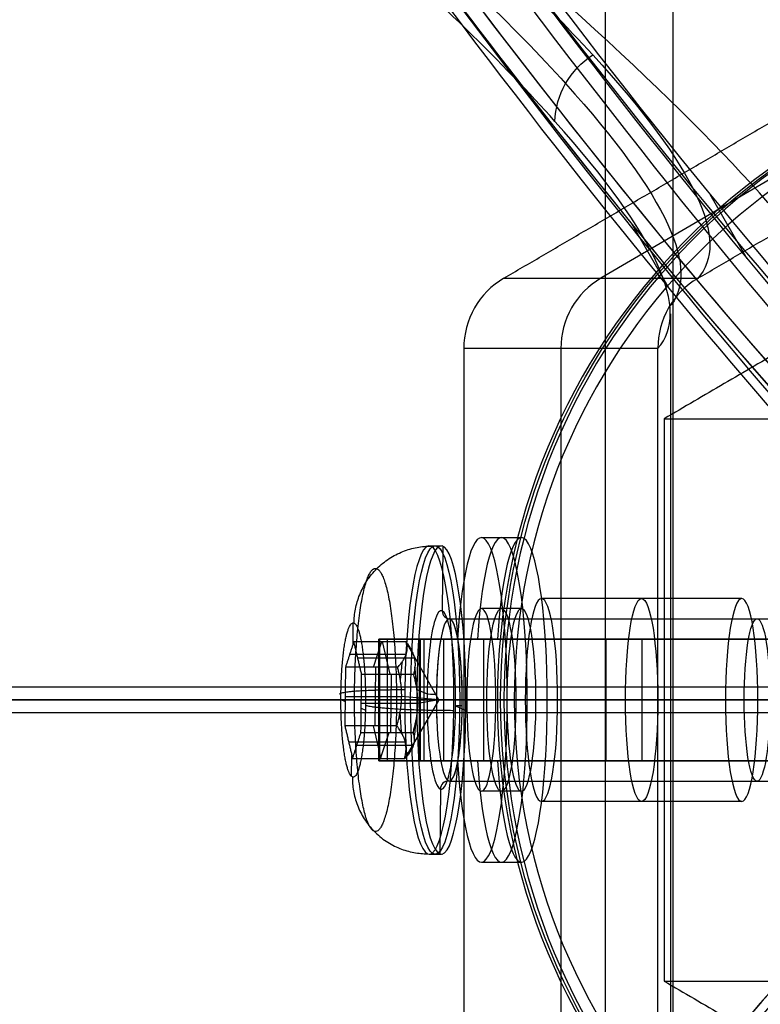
# Model space of a CAD drawing. Header units: millimetres. Extents: x -273 to 273, y -262 to 262.
# Tile 241 of 256: x 126 to 144, y -8 to 17. Entities that reach past the tile are written whole.
import ezdxf

# ---------------------------------------------------------------- set-up
doc = ezdxf.new("R2010")
doc.units = ezdxf.units.MM
doc.header["$MEASUREMENT"] = 0
doc.layers.add('Default', color=7, linetype='Continuous', true_color=0x000000)

# ---------------------------------------------------------------- blocks, each defined once
blk = doc.blocks.new('Block 01')
at = {"layer": 'Default', "color": 9, "true_color": 0xbfbfbf}
for p, q in [((141.906, -10.141, 737.916), (140.987, -11.731, 737.907)), ((143.834, -10.874, 738.037), (142.92, -12.455, 738.028))]:
    blk.add_line(p, q, dxfattribs=at)
at = {"layer": 'Default', "color": 9, "true_color": 0xbfbfbf, "extrusion": (0.85774, 0.495217, -0.137993)}
for centre, radius, start, end in [((0, 799.967, 25.513), 80.7, 199.70547, 75.42562), ((0, 799.967, 25.213), 80.4, 199.723, 75.42562), ((0, 799.967, 26.913), 80.7, 197.4349, 342.5651), ((0, 799.967, 26.913), 80.7, 197.4349, 342.5651), ((0, 799.967, 26.613), 81, 198.23436, 341.76564), ((0, 799.967, 26.913), 79.3, 196.48192, 343.51808), ((0, 799.967, 26.913), 79.3, 199.37151, 343.51808), ((0, 799.967, 26.613), 79, 196.52788, 343.47212), ((0, 799.967, 24.913), 79.3, 196.48192, 343.51808), ((0, 799.967, 24.913), 79.3, 196.48192, 343.51808), ((0, 799.967, 25.213), 79, 196.52788, 343.47212), ((0, 799.967, 25.213), 81, 200.44648, 339.55352), ((0, 799.967, 25.213), 81, 200.44648, 339.55352), ((0, 799.967, 24.913), 80.7, 200.13883, 339.86117), ((0, 799.967, 24.913), 80.7, 200.13883, 339.86117), ((0, 799.967, 25.513), 80.7, 75.42562, 199.70547), ((0, 799.967, 24.913), 80.7, 75.42562, 200.13883), ((0, 799.967, 25.213), 81, 75.42562, 200.44648), ((0, 799.967, 25.213), 80.4, 75.42562, 199.723), ((0, 799.967, 25.213), 79, 196.52788, 244.21292)]:
    blk.add_arc(centre, radius, start, end, dxfattribs=at)
at = {"layer": 'Default', "color": 9, "true_color": 0xbfbfbf, "extrusion": (0.85774, -0.495217, -0.137993)}
for centre, radius, start, end in [((0, 799.967, 24.913), 80.7, 202.9366, 339.86117), ((0, 799.967, 26.613), 81, 196.22804, 341.76564), ((0, 799.967, 25.213), 81, 202.32293, 339.55352), ((0, 799.967, 24.913), 79.3, 199.59856, 343.51808), ((0, 799.967, 26.913), 80.7, 196.27205, 342.5651), ((0, 799.967, 24.913), 79.3, 259.3739, 343.51808), ((0, 799.967, 25.213), 79, 198.22951, 343.47212), ((0, 799.967, 25.213), 79, 258.82755, 343.47212), ((0, 799.967, 26.913), 79.3, 196.48192, 343.51808), ((0, 799.967, 26.613), 79, 196.52788, 343.47212), ((0, 799.967, 26.613), 79, 196.52788, 343.47212)]:
    blk.add_arc(centre, radius, start, end, dxfattribs=at)
at = {"layer": 'Default', "color": 9, "true_color": 0xbfbfbf}
blk.add_rational_spline([(151.532, 0, 761.357), (135.506, 13.154, 708.948), (107.325, 61.964, 708.948), (79.145, 110.775, 708.948), (75.766, 131.231, 761.357)], [0.999999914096, 0.819846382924, 1, 0.819846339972, 1], degree=2, knots=[0, 0, 0, 98.398099, 98.398099, 196.796222, 196.796222, 196.796222], dxfattribs=at)

msp = doc.modelspace()

# ---------------------------------------------------------------- linework, layer by layer
at = {"layer": 'Default', "color": 9, "true_color": 0xbfbfbf}
for p, q in [((140.334, 25.968, -772.625), (140.334, -25.968, -772.625)), ((142, 25.044, -767.89), (142, -25.044, -767.89)), ((155.034, 19.053, -582.809), (140.226, 10.392, -585.201)), ((137.834, 10.392, -570.392), (142.618, 10.392, -600.009)), ((141.937, 9.513, -611.171), (141.937, -9.513, -611.171)), ((141.631, 8.66, -600.168), (136.847, 8.66, -570.552)), ((139.239, 8.66, -585.36), (139.239, -8.66, -585.36)), ((137.28, 4, -582.638), (138.267, 4, -582.478)), ((135.996, 3.8, -582.845), (136.293, 3.8, -582.797)), ((136.333, 3.791, -583.049), (136.316, 2.195, -582.943)), ((143.697, 2.5, -581.601), (138.761, 2.5, -582.398)), ((138.267, 2.25, -582.478), (137.28, 2.25, -582.638)), ((136.49, 2, -582.765), (151.664, 2, -580.314)), ((134.117, 1.382, -583.128), (134.123, 1.9, -583.162)), ((134.755, -1.5, -566.844), (134.755, 1.5, -566.844)), ((135.83, 1.5, -566.462), (134.766, 1.5, -566.634)), ((134.969, -1.5, -565.943), (134.969, 1.5, -565.943)), ((135.353, 1.5, -567.07), (135.189, 1.5, -566.054)), ((137.182, 1.5, -578.897), (135.274, 1.5, -567.083)), ((135.415, 1.5, -566.168), (146.165, 1.5, -544.857)), ((136.722, 1.5, -572.91), (135.734, 1.5, -573.07)), ((135.755, -1.5, -566.844), (135.755, 1.5, -566.844)), ((135.768, 1.5, -567.003), (135.768, -1.5, -567.003)), ((136.349, 1.5, -576.874), (136.349, -1.5, -576.874)), ((136.689, 1.5, -578.977), (137.676, 1.5, -578.817)), ((137.336, 1.5, -576.715), (137.336, -1.5, -576.715)), ((141.237, 1.5, -555.738), (140.344, 1.5, -555.287)), ((140.344, 1.5, -555.287), (140.344, -1.5, -555.287)), ((141.237, 1.5, -555.738), (141.237, -1.5, -555.738)), ((134.621, 0.804, -581.853), (134.828, 1.44, -583.132)), ((134.832, 1.44, -583.131), (135.023, 0.636, -584.315)), ((136.227, 0, -582.808), (135.42, 1.44, -583.036)), ((134.034, 1.125, -582.611), (135.427, 1.125, -582.385)), ((134.233, 1.034, -583.841), (135.626, 1.034, -583.616)), ((134.668, 0.804, -581.845), (134.652, -0.636, -581.749)), ((135.05, -0.804, -584.212), (135.065, 0.636, -584.308)), ((149.803, 0.315, -544.148), (71.281, 0.315, -57.984)), ((135.688, 0.256, -579.054), (135.943, 0.148, -580.63)), ((93.135, 0, -760.524), (187.534, 0, -784.726)), ((96.163, 0, -756.138), (187.838, 0, -779.642)), ((133.818, 0.007, -581.272), (133.921, -0.036, -581.909)), ((133.922, 0.085, -581.917), (135.315, 0.085, -581.692)), ((136.227, 0, -582.808), (135.315, 0.084, -581.691)), ((136.227, 0, -582.808), (135.389, -1.44, -582.845)), ((138.362, 0, -579.93), (136.847, 0, -570.552)), ((136.847, 0, -570.552), (141.783, 0, -569.755)), ((141.631, 0, -600.168), (139.159, 0, -584.866)), ((143.298, 0, -579.133), (141.783, 0, -569.755)), ((146.608, 0, -599.627), (144.095, 0, -584.069)), ((149.492, 0, -544.199), (70.962, 0, -57.984)), ((150.114, 0, -544.098), (71.6, 0, -57.984)), ((134.318, -0.204, -584.371), (134.421, -0.248, -585.007)), ((134.32, -0.083, -584.379), (135.713, -0.083, -584.154)), ((136.921, 0, -580.416), (134.78, 0, -567.162)), ((134.969, 0, -565.943), (145.719, 0, -544.632)), ((135.39, 0, -579.093), (135.687, 0, -579.046)), ((136.227, 0, -582.808), (135.713, -0.084, -584.154)), ((137.908, 0, -580.257), (135.768, 0, -567.003)), ((135.862, 0, -566.393), (146.612, 0, -545.082)), ((136.171, 0, -580.791), (151.345, 0, -578.34)), ((136.602, 0, -586.596), (136.898, 0, -586.548)), ((136.643, -0.148, -584.964), (136.897, -0.256, -586.54)), ((136.809, 0, -584.74), (151.983, 0, -582.289)), ((137.908, 0, -580.257), (136.921, 0, -580.416)), ((138.626, 0, -584.699), (137.639, 0, -584.859)), ((137.918, 0, -586.586), (137.639, 0, -584.859)), ((138.089, 0, -568.832), (137.675, 0, -569.405)), ((137.675, 0, -569.405), (137.834, 0, -570.392)), ((137.834, 0, -570.392), (146.226, 0, -569.037)), ((137.918, 0, -586.586), (138.905, 0, -586.427)), ((151.416, 0, -566.679), (138.089, 0, -568.832)), ((143.298, 0, -579.133), (138.362, 0, -579.93)), ((138.905, 0, -586.427), (138.626, 0, -584.699)), ((144.095, 0, -584.069), (139.159, 0, -584.866)), ((149.803, -0.315, -544.148), (71.281, -0.315, -57.984)), ((134.609, -0.636, -581.756), (134.801, -1.44, -582.94)), ((134.797, -1.44, -582.94), (135.003, -0.804, -584.219)), ((135.404, -1.042, -582.241), (134.011, -1.042, -582.466)), ((135.603, -1.119, -583.473), (134.21, -1.119, -583.698)), ((134.082, -1.885, -582.91), (134.088, -1.367, -582.945)), ((134.766, -1.5, -566.634), (135.83, -1.5, -566.462)), ((135.353, -1.5, -567.07), (135.189, -1.5, -566.054)), ((137.182, -1.5, -578.897), (135.274, -1.5, -567.083)), ((135.415, -1.5, -566.168), (146.165, -1.5, -544.857)), ((135.734, -1.5, -573.07), (136.722, -1.5, -572.91)), ((137.676, -1.5, -578.817), (136.689, -1.5, -578.977)), ((140.344, -1.5, -555.287), (141.237, -1.5, -555.738)), ((136.49, -2, -582.765), (151.664, -2, -580.314)), ((136.269, -2.195, -582.651), (136.252, -3.791, -582.545)), ((138.267, -2.25, -582.478), (137.28, -2.25, -582.638)), ((143.697, -2.5, -581.601), (138.761, -2.5, -582.398)), ((135.996, -3.8, -582.845), (136.293, -3.8, -582.797)), ((137.28, -4, -582.638), (138.267, -4, -582.478))]:
    msp.add_line(p, q, dxfattribs=at)
at = {"layer": 'Default', "color": 9, "true_color": 0xbfbfbf, "extrusion": (-0.159446, -1.42896e-15, 0.987207)}
msp.add_circle((0, 61.124, -584.572), 16, dxfattribs=at)
at = {"layer": 'Default', "color": 9, "true_color": 0xbfbfbf, "extrusion": (0.987207, 6.32869e-18, 0.159446)}
for centre, radius in [((0, -597.072, 41.47), 3.8), ((0, -597.072, 49.509), 2)]:
    msp.add_circle(centre, radius, dxfattribs=at)
at = {"layer": 'Default', "color": 9, "true_color": 0xbfbfbf, "extrusion": (0.987207, 3.54656e-17, 0.159446)}
msp.add_circle((0, -597.072, 46.624), 2.5, dxfattribs=at)
at = {"layer": 'Default', "color": 9, "true_color": 0xbfbfbf, "extrusion": (0.987207, 2.08949e-15, 0.159446)}
msp.add_circle((0, -597.072, 43.124), 2.25, dxfattribs=at)
at = {"layer": 'Default', "color": 9, "true_color": 0xbfbfbf, "extrusion": (0.854946, 0.5, 0.138084)}
for centre, radius, start, end in [((134.437, -607.282, 51.576), 197.521, 181.36435, 226.6146), ((134.437, -607.282, 51.494), 202.521, 181.28999, 226.65913)]:
    msp.add_arc(centre, radius, start, end, dxfattribs=at)
at = {"layer": 'Default', "color": 9, "true_color": 0xbfbfbf, "extrusion": (-0.159446, -7.29776e-15, 0.987207)}
msp.add_arc((0, 61.124, -584.072), 16, 180, 360, dxfattribs=at)
at = {"layer": 'Default', "color": 9, "true_color": 0xbfbfbf, "extrusion": (-0.159446, 0, 0.987207)}
for centre, radius, start, end in [((0, 61.124, -585.072), 16, 180, 0), ((0, 61.124, -583.572), 15.5, 180, 0), ((-8.66, 46.124, -600.072), 2, 210, 270)]:
    msp.add_arc(centre, radius, start, end, dxfattribs=at)
at = {"layer": 'Default', "color": 9, "true_color": 0xbfbfbf, "extrusion": (-0.159446, 2.76445e-12, 0.987207)}
msp.add_arc((-8.66, 46.124, -585.072), 2, 210, 270, dxfattribs=at)
at = {"layer": 'Default', "color": 9, "true_color": 0xbfbfbf, "extrusion": (0.987207, -1.113e-14, 0.159446)}
msp.add_arc((0, -597.072, 42.624), 4, 112.0243, 67.9757, dxfattribs=at)
at = {"layer": 'Default', "color": 9, "true_color": 0xbfbfbf, "extrusion": (0.987207, 2.11812e-15, 0.159446)}
msp.add_arc((0, -597.072, 43.124), 4, 112.0243, 67.9757, dxfattribs=at)
at = {"layer": 'Default', "color": 9, "true_color": 0xbfbfbf, "extrusion": (0.987207, 1.35794e-14, 0.159446)}
msp.add_arc((0, -597.072, 43.624), 4, 112.0243, 67.9757, dxfattribs=at)
at = {"layer": 'Default', "color": 9, "true_color": 0xbfbfbf, "extrusion": (0.987207, -2.25445e-14, 0.159446)}
msp.add_arc((0, -597.072, 41.324), 3.8, 356.1423, 266.1423, dxfattribs=at)
at = {"layer": 'Default', "color": 9, "true_color": 0xbfbfbf, "extrusion": (0.987207, 4.82253e-16, 0.159446)}
msp.add_arc((0, -597.072, 41.624), 3.8, 270, 86.1423, dxfattribs=at)
at = {"layer": 'Default', "color": 9, "true_color": 0xbfbfbf, "extrusion": (0.987207, -1.23889e-14, 0.159446)}
msp.add_arc((0, -597.072, 41.324), 3.8, 270, 356.1423, dxfattribs=at)
at = {"layer": 'Default', "color": 9, "true_color": 0xbfbfbf, "extrusion": (0.987207, 2.24465e-14, 0.159446)}
msp.add_arc((0, -597.072, 44.124), 2.5, 0, 90, dxfattribs=at)
at = {"layer": 'Default', "color": 9, "true_color": 0xbfbfbf, "extrusion": (0.987207, -7.94493e-15, 0.159446)}
msp.add_arc((0, -597.072, 44.124), 2.5, 180, 360, dxfattribs=at)
at = {"layer": 'Default', "color": 9, "true_color": 0xbfbfbf, "extrusion": (0.987207, -3.27831e-15, 0.159446)}
msp.add_arc((0, -597.072, 49.124), 2.5, 0, 90, dxfattribs=at)
at = {"layer": 'Default', "color": 9, "true_color": 0xbfbfbf, "extrusion": (0.987207, 6.94157e-16, 0.159446)}
msp.add_arc((0, -597.072, 49.124), 2.5, 180, 0, dxfattribs=at)
at = {"layer": 'Default', "color": 9, "true_color": 0xbfbfbf, "extrusion": (0.987207, 2.84495e-15, 0.159446)}
msp.add_arc((0, -597.072, 41.624), 2.2, 266.1423, 86.1423, dxfattribs=at)
at = {"layer": 'Default', "color": 9, "true_color": 0xbfbfbf, "extrusion": (0.987207, 6.32869e-18, 0.159446)}
for centre, radius, start, end in [((0, -597.072, 41.824), 2, 199.8255, 106.0634), ((0, -597.072, 40.797), 1.317, 344.5137, 7.7709), ((0, -597.072, 40.797), 1.317, 44.5137, 67.7709), ((0, -597.072, 40.797), 1.317, 284.5676, 307.7709), ((0, -597.072, 40.797), 1.317, 104.5137, 127.7709), ((0, -597.072, 40.797), 1.317, 224.5137, 247.717), ((0, -597.072, 40.797), 1.317, 164.5137, 187.7709), ((0, -597.072, 41.624), 2.2, 162.006, 176.1423), ((0, -597.072, 41.624), 2.2, 176.1423, 180.7311)]:
    msp.add_arc(centre, radius, start, end, dxfattribs=at)
at = {"layer": 'Default', "color": 9, "true_color": 0xbfbfbf, "extrusion": (-0.159085, 0.067278, 0.98497)}
for centre, start, end in [((-55.195, 22.316, -595.72), 292.6143, 22.6143), ((-51.133, 24.008, -595.72), 202.6143, 292.6143)]:
    msp.add_arc(centre, 0.2, start, end, dxfattribs=at)
at = {"layer": 'Default', "color": 9, "true_color": 0xbfbfbf, "extrusion": (0.987207, 2.08949e-15, 0.159446)}
for centre, start, end in [((0, -597.072, 42.624), 270, 90), ((0, -597.072, 43.624), 270, 90), ((0, -597.072, 42.624), 90, 270), ((0, -597.072, 43.624), 90, 270)]:
    msp.add_arc(centre, 2.25, start, end, dxfattribs=at)
at = {"layer": 'Default', "color": 9, "true_color": 0xbfbfbf, "extrusion": (0.987207, 3.97905e-15, 0.159446)}
msp.add_arc((0, -597.072, 41.824), 2, 270, 176.1423, dxfattribs=at)
at = {"layer": 'Default', "color": 9, "true_color": 0xbfbfbf, "extrusion": (-1.21168e-14, 1, 1.1232e-15)}
msp.add_arc((-136.755, -566.844, 1.5), 2, 350.8252, 26.7674, dxfattribs=at)
at = {"layer": 'Default', "color": 9, "true_color": 0xbfbfbf, "extrusion": (-2.01279e-14, 1, 2.00445e-15)}
msp.add_arc((-136.755, -566.844, 1.5), 1, 350.8252, 26.7674, dxfattribs=at)
at = {"layer": 'Default', "color": 9, "true_color": 0xbfbfbf, "extrusion": (0.987207, -1.53334e-13, 0.159446)}
msp.add_arc((0, -597.072, 41.624), 3.8, 86.1423, 266.1423, dxfattribs=at)
at = {"layer": 'Default', "color": 9, "true_color": 0xbfbfbf, "extrusion": (0, 1, 0)}
for centre, radius, start, end in [((55.584, -611.171), 197.521, 176.80657, 222.05682), ((55.584, -611.171), 202.521, 176.73221, 222.10135), ((-136.755, -566.844), 2, 350.8252, 26.7674), ((-136.755, -566.844), 1, 350.8252, 26.7674)]:
    msp.add_arc(centre, radius, start, end, dxfattribs=at)
at = {"layer": 'Default', "color": 9, "true_color": 0xbfbfbf, "extrusion": (0.987207, 7.21905e-14, 0.159446)}
msp.add_arc((0, -597.072, 41.624), 2.2, 86.1423, 176.1423, dxfattribs=at)
at = {"layer": 'Default', "color": 9, "true_color": 0xbfbfbf, "extrusion": (0.010727, 0.997734, -0.066418)}
for centre, start, end in [((-136.131, -579.209, 40.17), 260.8048, 350.8048), ((-136.834, -583.553, 40.17), 350.8048, 80.8048)]:
    msp.add_arc(centre, 0.2, start, end, dxfattribs=at)
at = {"layer": 'Default', "color": 9, "true_color": 0xbfbfbf, "extrusion": (0.987207, 2.37241e-14, 0.159446)}
msp.add_arc((0, -597.072, 41.624), 2.2, 176.1423, 266.1423, dxfattribs=at)
at = {"layer": 'Default', "color": 9, "true_color": 0xbfbfbf, "extrusion": (0.987207, -1.14856e-14, 0.159446)}
msp.add_arc((0, -597.072, 41.824), 2, 176.1423, 266.1423, dxfattribs=at)
at = {"layer": 'Default', "color": 9, "true_color": 0xbfbfbf, "extrusion": (0.987207, 7.22495e-14, 0.159446)}
msp.add_arc((0, -597.072, 41.324), 3.8, 266.1423, 270, dxfattribs=at)
at = {"layer": 'Default', "color": 9, "true_color": 0xbfbfbf, "extrusion": (0.987207, -4.21914e-13, 0.159446)}
msp.add_arc((0, -597.072, 41.824), 2, 266.1423, 270, dxfattribs=at)
at = {"layer": 'Default', "color": 9, "true_color": 0xbfbfbf, "extrusion": (0.987207, -3.73543e-13, 0.159446)}
msp.add_arc((0, -597.072, 41.624), 3.8, 266.1423, 270, dxfattribs=at)
at = {"layer": 'Default', "color": 9, "true_color": 0xbfbfbf, "extrusion": (0.987207, -1.12232e-14, 0.159446)}
msp.add_arc((0, -597.072, 44.124), 2.5, 90, 180, dxfattribs=at)
at = {"layer": 'Default', "color": 9, "true_color": 0xbfbfbf, "extrusion": (0.987207, 3.27831e-15, 0.159446)}
msp.add_arc((0, -597.072, 49.124), 2.5, 90, 180, dxfattribs=at)
at = {"layer": 'Default', "color": 9, "true_color": 0xbfbfbf, "extrusion": (-1.57688e-14, 1, 2.26484e-15)}
msp.add_arc((-136.755, -566.844, -1.5), 2, 350.8252, 26.7674, dxfattribs=at)
at = {"layer": 'Default', "color": 9, "true_color": 0xbfbfbf, "extrusion": (-2.54162e-14, 1, 2.7852e-15)}
msp.add_arc((-136.755, -566.844, -1.5), 1, 350.8252, 26.7674, dxfattribs=at)
at = {"layer": 'Default', "color": 9, "true_color": 0xbfbfbf}
for points, knots in [([(91.69, 52.186, -743.384), (106.705, 42.205, -726.824), (126.986, 27.86, -694.977), (141.689, 14.983, -644.7), (143.432, 11.278, -614.844), (142.612, 10.389, -600.009)], [-189.353565, -189.353565, -189.353565, -189.353565, -118.576327, -71.391502, -24.206688, -24.206688, -24.206688, -24.206688]), ([(91.319, 51.673, -743.361), (106.266, 41.628, -726.794), (126.431, 27.203, -694.945), (141.008, 14.271, -644.72), (142.718, 10.553, -614.915), (141.893, 9.66, -600.109)], [0, 0, 0, 0, 70.21382, 117.023033, 163.815892, 163.815892, 163.815892, 163.815892]), ([(141.631, 8.667, -600.168), (142.458, 9.569, -615.002), (140.747, 13.331, -644.853), (126.156, 26.404, -695.111), (106, 40.969, -726.938), (91.072, 51.102, -743.484)], [-1314.671432, -1314.671432, -1314.671432, -1314.671432, -1267.486618, -1220.301793, -1149.524555, -1149.524555, -1149.524555, -1149.524555]), ([(146.608, 6.928, -599.627), (147.405, 7.759, -613.586), (146.746, 9.41, -627.436), (142.726, 14.191, -654.474), (139.357, 17.327, -667.687), (130.182, 24.88, -692.938), (124.417, 29.268, -704.897), (110.919, 39.014, -727.196), (103.186, 44.373, -737.536), (94.679, 50.088, -746.95)], [709.935271, 709.935271, 709.935271, 709.935271, 752.393422, 752.393422, 794.836466, 794.836466, 837.156729, 837.156729, 879.495751, 879.495751, 879.495751, 879.495751]), ([(142.612, 10.389, -600.009), (142.315, 10.215, -600.047), (142.064, 9.96, -600.082), (141.722, 9.36, -600.137), (141.63, 9.014, -600.158), (141.631, 8.667, -600.168)], [-7.355431, -7.355431, -7.355431, -7.355431, -6.289077, -6.289077, -5.222526, -5.222526, -5.222526, -5.222526]), ([(146.608, -6.928, -599.627), (147.405, -7.759, -613.586), (146.745, -9.409, -627.437), (142.725, -14.19, -654.474), (139.357, -17.327, -667.687), (130.182, -24.88, -692.938), (124.416, -29.267, -704.897), (110.919, -39.013, -727.196), (103.186, -44.373, -737.536), (94.679, -50.088, -746.95)], [709.935271, 709.935271, 709.935271, 709.935271, 752.393429, 752.393429, 794.836471, 794.836471, 837.156731, 837.156731, 879.495751, 879.495751, 879.495751, 879.495751])]:
    msp.add_open_spline(points, degree=3, knots=knots, dxfattribs=at)
for points, degree in [([(96.163, 50.088, -756.138), (142, 25.044, -767.89), (187.838, 0, -779.642)], 2), ([(137.834, 10.392, -570.392), (145.238, 14.722, -569.197), (152.643, 19.053, -568.001)], 2), ([(142.618, 10.392, -600.009), (150.022, 14.722, -598.813), (157.426, 19.053, -597.617)], 2), ([(139.09, 14.258, -644.57), (139.1, 14.581, -644.51), (139.284, 15.226, -644.419), (139.749, 15.718, -644.405), (140.024, 15.896, -644.419)], 3), ([(153.63, 13.856, -567.841), (147.706, 10.392, -568.798), (141.783, 6.928, -569.755)], 2), ([(142.618, 10.392, -600.009), (142.616, 10.391, -600.009), (142.614, 10.39, -600.009), (142.612, 10.389, -600.009)], 3), ([(136.847, 8.66, -570.552), (136.847, 0, -570.552), (136.847, -8.66, -570.552)], 2), ([(141.631, 8.667, -600.168), (141.631, 8.664, -600.168), (141.631, 8.662, -600.168), (141.631, 8.66, -600.168)], 3), ([(141.631, -8.66, -600.168), (141.631, 0, -600.168), (141.631, 8.66, -600.168)], 2), ([(141.783, 6.928, -569.755), (141.783, 0, -569.755), (141.783, -6.928, -569.755)], 2), ([(141.783, 6.928, -569.755), (144.196, 6.928, -584.691), (146.608, 6.928, -599.627)], 2), ([(134.78, -1.5, -567.162), (134.78, 0, -567.162), (134.78, 1.5, -567.162)], 2), ([(134.78, 1.5, -567.162), (135.734, 1.5, -573.07), (136.689, 1.5, -578.977)], 2), ([(135.768, 1.5, -567.003), (135.274, 1.5, -567.083), (134.78, 1.5, -567.162)], 2), ([(134.969, 1.5, -565.943), (135.415, 1.5, -566.168), (135.862, 1.5, -566.393)], 2), ([(134.969, 1.5, -565.943), (140.344, 1.5, -555.287), (145.719, 1.5, -544.632)], 2), ([(135.768, 1.5, -567.003), (136.722, 1.5, -572.91), (137.676, 1.5, -578.817)], 2), ([(135.862, 1.5, -566.393), (135.862, 0, -566.393), (135.862, -1.5, -566.393)], 2), ([(146.612, 1.5, -545.082), (141.237, 1.5, -555.738), (135.862, 1.5, -566.393)], 2), ([(134.136, 1.44, -583.244), (134.033, 1.122, -582.604), (133.93, 0.804, -581.964)], 2), ([(134.136, 1.44, -583.244), (134.778, 1.44, -583.14), (135.42, 1.44, -583.036)], 2), ([(134.327, 0.636, -584.427), (134.232, 1.038, -583.835), (134.136, 1.44, -583.244)], 2), ([(133.93, 0.804, -581.964), (133.922, 0.084, -581.917), (133.914, -0.636, -581.869)], 2), ([(135.213, 0.804, -581.757), (134.571, 0.804, -581.861), (133.93, 0.804, -581.964)], 2), ([(134.312, -0.804, -584.331), (134.32, -0.084, -584.379), (134.327, 0.636, -584.427)], 2), ([(134.327, 0.636, -584.427), (134.969, 0.636, -584.323), (135.611, 0.636, -584.22)], 2), ([(187.838, 0, -779.642), (142, -25.044, -767.89), (96.163, -50.088, -756.138)], 2), ([(133.914, -0.636, -581.869), (134.01, -1.038, -582.46), (134.105, -1.44, -583.052)], 2), ([(135.197, -0.636, -581.661), (134.556, -0.636, -581.765), (133.914, -0.636, -581.869)], 2), ([(134.105, -1.44, -583.052), (134.209, -1.122, -583.691), (134.312, -0.804, -584.331)], 2), ([(134.312, -0.804, -584.331), (134.953, -0.804, -584.227), (135.595, -0.804, -584.124)], 2), ([(134.105, -1.44, -583.052), (134.747, -1.44, -582.948), (135.389, -1.44, -582.845)], 2), ([(136.689, -1.5, -578.977), (135.734, -1.5, -573.07), (134.78, -1.5, -567.162)], 2), ([(135.768, -1.5, -567.003), (135.274, -1.5, -567.083), (134.78, -1.5, -567.162)], 2), ([(145.719, -1.5, -544.632), (140.344, -1.5, -555.287), (134.969, -1.5, -565.943)], 2), ([(134.969, -1.5, -565.943), (135.415, -1.5, -566.168), (135.862, -1.5, -566.393)], 2), ([(137.676, -1.5, -578.817), (136.722, -1.5, -572.91), (135.768, -1.5, -567.003)], 2), ([(135.862, -1.5, -566.393), (141.237, -1.5, -555.738), (146.612, -1.5, -545.082)], 2), ([(141.783, -6.928, -569.755), (144.196, -6.928, -584.691), (146.608, -6.928, -599.627)], 2), ([(141.783, -6.928, -569.755), (147.706, -10.392, -568.798), (153.63, -13.856, -567.841)], 2)]:
    msp.add_open_spline(points, degree=degree, dxfattribs=at)
for points, weights in [([(134.141, 1.896, -583.274), (134.161, 3.791, -583.4), (136.037, 3.791, -583.097)], [1, 0.707106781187, 1]), ([(134.141, 1.896, -583.274), (134.443, 1.768, -585.145), (134.423, -0.128, -585.019)], [1, 0.707106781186, 1]), ([(135.213, 0.804, -581.757), (135.522, 1.122, -582.364), (135.42, 1.44, -583.036)], [1, 1.15470053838, 1]), ([(135.42, 1.44, -583.036), (135.721, 1.038, -583.595), (135.611, 0.636, -584.22)], [1, 1.15470053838, 1]), ([(135.197, -0.636, -581.661), (135.411, 0.084, -581.676), (135.213, 0.804, -581.757)], [1, 1.15470053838, 1]), ([(135.713, -0.084, -584.154), (135.717, 0.25, -584.176), (135.611, 0.636, -584.22)], [1.07735026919, 1.07735026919, 1]), ([(133.818, 0.128, -581.276), (133.516, 0.256, -579.405), (135.392, 0.256, -579.102)], [1, 0.707106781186, 1]), ([(134.423, -0.128, -585.019), (134.725, -0.256, -586.891), (136.601, -0.256, -586.588)], [1, 0.707106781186, 1]), ([(135.595, -0.804, -584.124), (135.71, -0.418, -584.132), (135.713, -0.084, -584.154)], [1, 1.07735026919, 1.07735026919]), ([(135.389, -1.44, -582.845), (135.499, -1.038, -582.22), (135.197, -0.636, -581.661)], [1, 1.15470053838, 1]), ([(135.595, -0.804, -584.124), (135.698, -1.122, -583.451), (135.389, -1.44, -582.845)], [1, 1.15470053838, 1]), ([(134.1, -1.896, -583.022), (134.08, -3.791, -582.895), (135.956, -3.791, -582.592)], [1, 0.707106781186, 1])]:
    msp.add_rational_spline(points, weights, degree=2, dxfattribs=at)
for points, weights, knots in [([(134.705, 3.236, -583.274), (134.189, 3.454, -580.08), (134.154, 0.218, -579.864), (134.119, -3.018, -579.649), (134.635, -3.236, -582.844), (135.151, -3.454, -586.038), (135.186, -0.218, -586.254), (135.221, 3.018, -586.469), (134.705, 3.236, -583.274)], [0.853553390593, 0.603553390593, 0.853553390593, 0.603553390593, 0.853553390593, 0.603553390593, 0.853553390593, 0.603553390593, 0.853553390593], [-3.141593, -3.141593, -3.141593, -1.570796, -1.570796, 0, 0, 1.570796, 1.570796, 3.141593, 3.141593, 3.141593]), ([(134.423, -0.128, -585.019), (134.403, -2.024, -584.893), (134.1, -1.896, -583.022), (133.798, -1.768, -581.15), (133.818, 0.128, -581.276), (133.839, 2.024, -581.403), (134.141, 1.896, -583.274)], [1, 0.707106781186, 1, 0.707106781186, 1, 0.707106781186, 1], [-8.953539, -8.953539, -8.953539, -5.969026, -5.969026, -2.984513, -2.984513, 0, 0, 0])]:
    msp.add_rational_spline(points, weights, degree=2, knots=knots, dxfattribs=at)

# ---------------------------------------------------------------- block references
at = {"layer": 'Default', "color": 9, "true_color": 0xbfbfbf, "extrusion": (0, 0, -1), "rotation": 180}
msp.add_blockref('Block 01', (0, 0, -200), dxfattribs=at)

doc.saveas('drawing.dxf')
